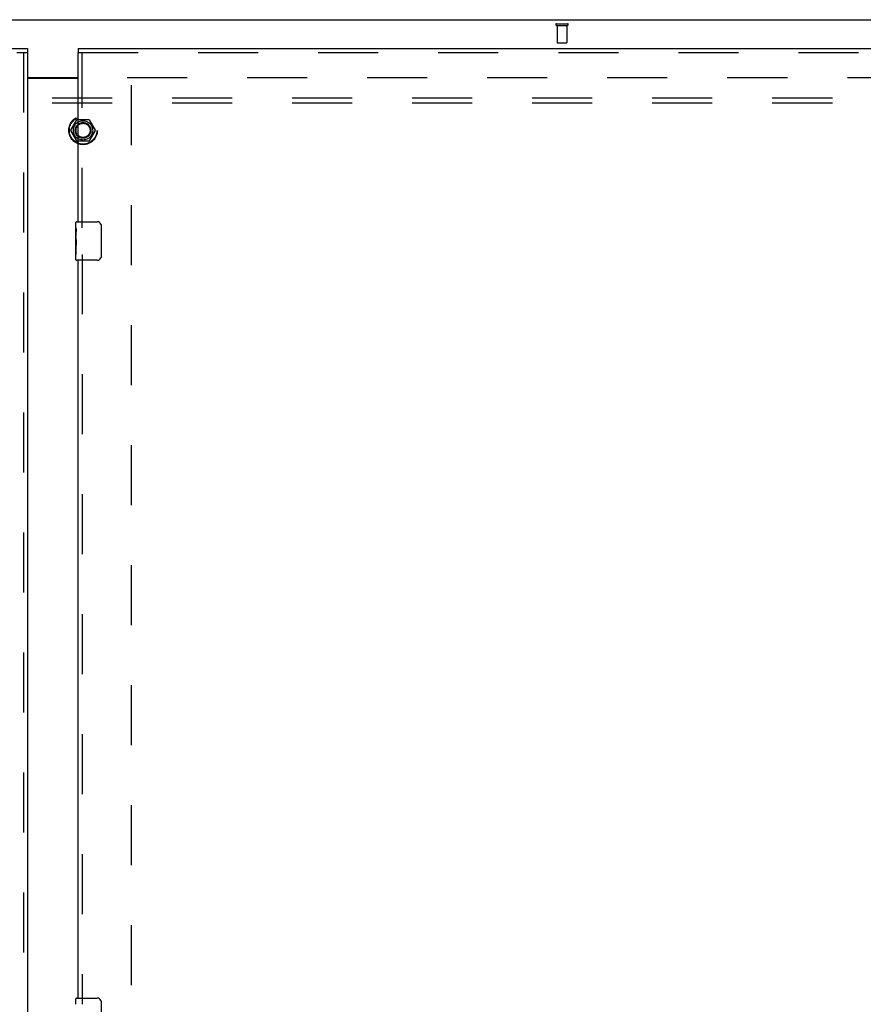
# Model space of a CAD drawing. Header units: inches. Extents: x 0 to 283, y 0 to 183.
# Tile 67 of 79: x 88 to 110, y 111 to 137. Entities that reach past the tile are written whole.
import ezdxf

# ---------------------------------------------------------------- set-up
doc = ezdxf.new("R2010")
doc.units = ezdxf.units.IN
doc.header["$LTSCALE"] = 15.583333
doc.header["$MEASUREMENT"] = 0
doc.linetypes.add('HIDDEN', pattern=[0.2, 0.1, -0.1])
doc.layers.get('0').update_dxf_attribs({"linetype": 'CONTINUOUS'})
for name, color, linetype in [('DEFAULT_2', 8, 'HIDDEN'), ('MAIN_DOOR_ASSEMBLY', 7, 'CONTINUOUS'), ('SECONDARY_DOOR_ASSEMBLY', 7, 'CONTINUOUS'), ('SUBPANEL', 7, 'CONTINUOUS')]:
    doc.layers.add(name, color=color, linetype=linetype)

msp = doc.modelspace()

# ---------------------------------------------------------------- linework, layer by layer
at = {"color": 7, "linetype": 'Continuous'}
for p, q in [((53.752, 136.638), (126.648, 136.638)), ((88.637, 135.138), (89.95, 135.138))]:
    msp.add_line(p, q, dxfattribs=at)
at = {"color": 3, "linetype": 'Continuous'}
msp.add_line((88.637, 135.123), (89.95, 135.123), dxfattribs=at)
at = {"layer": 'DEFAULT_2', "color": 8, "linetype": 'HIDDEN'}
for p, q in [((102.37, 136.534), (102.654, 136.534)), ((102.37, 136.491), (102.654, 136.491)), ((102.388, 136.491), (102.388, 136.044)), ((102.636, 136.491), (102.636, 136.044)), ((102.398, 136.034), (102.626, 136.034)), ((91.221, 135.138), (123.7, 135.138)), ((91.325, 134.937), (91.325, 66.34)), ((89.757, 133.768), (89.912, 134.036)), ((90.229, 134.041), (89.921, 134.041)), ((90.238, 134.036), (90.393, 133.768)), ((89.912, 133.491), (89.757, 133.758)), ((90.393, 133.758), (90.238, 133.491)), ((90.229, 133.486), (89.921, 133.486))]:
    msp.add_line(p, q, dxfattribs=at)
for radius in [0.372, 0.356, 0.204, 0.183]:
    msp.add_circle((90.075, 133.763), radius, dxfattribs=at)
for centre, radius, start, end in [((102.37, 136.513), 0.0215, 90, 270), ((102.654, 136.513), 0.0215, 270, 90), ((102.398, 136.044), 0.01, 180, 270), ((102.626, 136.044), 0.01, 270, 360), ((89.921, 134.031), 0.01, 90.0113, 149.988), ((90.229, 134.031), 0.01, 30.0108, 89.9876), ((89.766, 133.763), 0.01, 150.0117, 209.9873), ((90.384, 133.763), 0.01, 330.0117, 29.9873), ((89.921, 133.496), 0.01, 210.0108, 269.9876), ((90.229, 133.496), 0.01, 270.0113, 329.988)]:
    msp.add_arc(centre, radius, start, end, dxfattribs=at)
at = {"layer": 'MAIN_DOOR_ASSEMBLY', "color": 7, "linetype": 'Continuous'}
for p, q in [((89.95, 135.888), (89.95, 135.784)), ((89.89, 131.228), (89.89, 131.373)), ((89.89, 130.97), (89.89, 131.227)), ((89.905, 131.388), (90.445, 131.388)), ((90.545, 131.288), (90.545, 130.488)), ((89.896, 131.171), (89.89, 131.171)), ((89.89, 131.003), (89.897, 131.003)), ((89.89, 130.403), (89.89, 130.967)), ((89.897, 131.003), (89.897, 131.14)), ((89.892, 130.941), (89.89, 130.941)), ((89.89, 130.809), (89.896, 130.809)), ((89.89, 130.773), (89.897, 130.773)), ((89.89, 130.71), (89.897, 130.71)), ((89.897, 130.542), (89.897, 130.773)), ((89.89, 130.542), (89.897, 130.542)), ((90.445, 130.388), (89.905, 130.388)), ((89.89, 111.061), (89.89, 111.207)), ((89.905, 111.222), (90.445, 111.222)), ((90.545, 111.122), (90.545, 110.322))]:
    msp.add_line(p, q, dxfattribs=at)
at = {"layer": 'MAIN_DOOR_ASSEMBLY', "color": 3, "linetype": 'Continuous'}
for p, q in [((89.95, 135.888), (124.512, 135.888)), ((89.95, 131.388), (89.95, 135.784)), ((89.95, 111.222), (89.95, 130.388))]:
    msp.add_line(p, q, dxfattribs=at)
at = {"layer": 'MAIN_DOOR_ASSEMBLY', "color": 8, "linetype": 'HIDDEN'}
for p, q in [((89.95, 135.784), (124.512, 135.784)), ((90.054, 131.233), (90.054, 135.784)), ((90.054, 130.543), (90.054, 111.067))]:
    msp.add_line(p, q, dxfattribs=at)
at = {"layer": 'MAIN_DOOR_ASSEMBLY', "color": 7, "linetype": 'Continuous'}
for points in [[(89.89, 131.228), (89.89, 131.224), (89.89, 131.219), (89.891, 131.214), (89.893, 131.201)], [(90.538, 131.324), (90.54, 131.319), (90.542, 131.313), (90.543, 131.307), (90.544, 131.301), (90.545, 131.295), (90.545, 131.288)], [(89.89, 130.97), (89.89, 130.962), (89.891, 130.953), (89.891, 130.943)], [(89.893, 131.201), (89.894, 131.193), (89.894, 131.185), (89.895, 131.176)], [(89.895, 131.176), (89.896, 131.167), (89.896, 131.158), (89.897, 131.149), (89.897, 131.14)], [(89.891, 130.943), (89.894, 130.909), (89.895, 130.897), (89.896, 130.884), (89.896, 130.872), (89.897, 130.859), (89.897, 130.846), (89.897, 130.833), (89.896, 130.821), (89.896, 130.808), (89.895, 130.796), (89.894, 130.784)], [(90.545, 130.488), (90.545, 130.482), (90.544, 130.476), (90.543, 130.47), (90.542, 130.464), (90.54, 130.458), (90.538, 130.452)], [(90.538, 111.158), (90.54, 111.152), (90.542, 111.146), (90.543, 111.14), (90.544, 111.134), (90.545, 111.128), (90.545, 111.122)]]:
    msp.add_lwpolyline(points, dxfattribs=at)
for centre, radius, start, end in [((89.905, 131.373), 0.015, 90, 180), ((90.445, 131.288), 0.1, 21.1999, 90), ((90.445, 130.488), 0.1, 270, 338.7946), ((89.905, 130.403), 0.015, 180, 270), ((89.905, 111.207), 0.015, 90, 180), ((90.445, 111.122), 0.1, 21.1999, 90)]:
    msp.add_arc(centre, radius, start, end, dxfattribs=at)
msp.add_ellipse((90.153, 130.804), major_axis=(0.263, 0), ratio=0.432808, start_param=3.141593, end_param=3.321581, dxfattribs=at)
at = {"layer": 'SECONDARY_DOOR_ASSEMBLY', "color": 3, "linetype": 'Continuous'}
for p, q in [((54.075, 135.888), (88.637, 135.888)), ((88.637, 135.784), (88.637, 65.492))]:
    msp.add_line(p, q, dxfattribs=at)
at = {"layer": 'SECONDARY_DOOR_ASSEMBLY', "color": 7, "linetype": 'Continuous'}
msp.add_line((88.637, 135.888), (88.637, 135.784), dxfattribs=at)
at = {"layer": 'SECONDARY_DOOR_ASSEMBLY', "color": 8, "linetype": 'HIDDEN'}
for p, q in [((54.075, 135.784), (88.637, 135.784)), ((88.533, 135.784), (88.533, 65.492))]:
    msp.add_line(p, q, dxfattribs=at)
at = {"layer": 'SUBPANEL', "color": 8, "linetype": 'HIDDEN'}
for p, q in [((58.106, 134.607), (122.044, 134.607)), ((58.106, 134.482), (122.044, 134.482))]:
    msp.add_line(p, q, dxfattribs=at)
msp.add_circle((90.075, 133.763), 0.25, dxfattribs=at)

doc.saveas('drawing.dxf')
